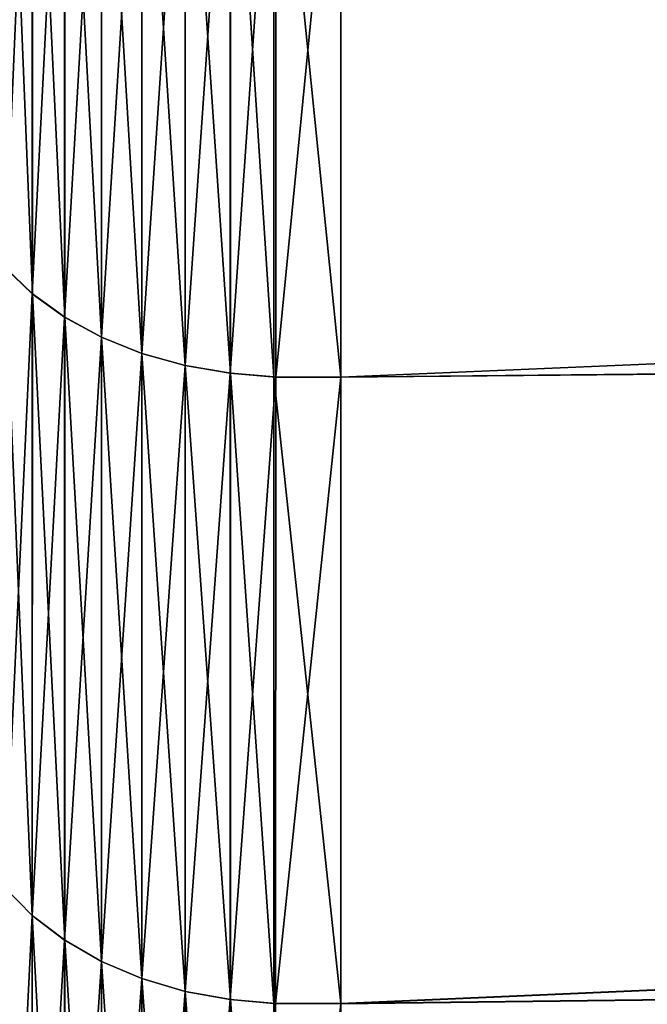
# Model space of a CAD drawing. Header units: metres. Extents: x -2 to 78, y -85 to 85.
# Tile 130 of 256: x 13.059 to 13.628, y -48.398 to -47.506. Entities that reach past the tile are written whole.
import ezdxf

# ---------------------------------------------------------------- set-up
doc = ezdxf.new("R2010")
doc.units = ezdxf.units.M
doc.layers.add('solid_20004802', color=7, linetype='CONTINUOUS')

msp = doc.modelspace()

# ---------------------------------------------------------------- linework, layer by layer
at = {"layer": 'solid_20004802'}
for points in [[(13.35, -47.829685, 9.954068), (29.969557, -47.674324, 9.475019), (29.961304, -47.12019, 10.00983)], [(13.35, -47.228287, 10.514037), (13.35, -47.829685, 9.954068), (29.961304, -47.12019, 10.00983)], [(29.961304, -47.12019, -10.00983), (13.35, -47.829617, -9.954025), (13.35, -47.228218, -10.513987)], [(29.961304, -47.12019, -10.00983), (29.969557, -47.674324, -9.475019), (13.35, -47.829617, -9.954025)], [(13.07049, -47.157398, 10.433353), (13.045641, -47.13493, 10.407754), (13.045645, -47.730244, 9.853454)], [(13.07067, -47.754124, -9.877584), (13.045821, -47.73019, -9.853348), (13.045827, -47.134872, -10.407645)], [(13.070676, -47.157341, -10.433245), (13.07067, -47.754124, -9.877584), (13.045827, -47.134872, -10.407645)], [(13.070494, -47.754177, 9.87769), (13.07049, -47.157398, 10.433353), (13.045645, -47.730244, 9.853454)], [(13.099869, -47.177345, 10.456083), (13.07049, -47.157398, 10.433353), (13.070494, -47.754177, 9.87769)], [(13.10005, -47.775375, -9.899103), (13.07067, -47.754124, -9.877584), (13.070676, -47.157341, -10.433245)], [(13.100056, -47.177292, -10.455974), (13.10005, -47.775375, -9.899103), (13.070676, -47.157341, -10.433245)], [(13.099873, -47.775425, 9.899209), (13.099869, -47.177345, 10.456083), (13.070494, -47.754177, 9.87769)], [(13.133197, -47.194382, 10.475492), (13.099869, -47.177345, 10.456083), (13.099873, -47.775425, 9.899209)], [(13.133378, -47.793522, -9.917479), (13.10005, -47.775375, -9.899103), (13.100056, -47.177292, -10.455974)], [(13.133384, -47.194328, -10.475383), (13.133378, -47.793522, -9.917479), (13.100056, -47.177292, -10.455974)], [(13.133202, -47.793571, 9.917584), (13.133197, -47.194382, 10.475492), (13.099873, -47.775425, 9.899209)], [(13.169817, -47.208168, 10.491198), (13.133197, -47.194382, 10.475492), (13.133202, -47.793571, 9.917584)], [(13.169998, -47.808205, -9.932347), (13.133378, -47.793522, -9.917479), (13.133384, -47.194328, -10.475383)], [(13.170004, -47.208111, -10.491089), (13.169998, -47.808205, -9.932347), (13.133384, -47.194328, -10.475383)], [(13.169821, -47.808258, 9.932453), (13.169817, -47.208168, 10.491198), (13.133202, -47.793571, 9.917584)], [(13.209004, -47.21843, 10.502891), (13.169817, -47.208168, 10.491198), (13.169821, -47.808258, 9.932453)], [(13.209187, -47.819134, -9.943417), (13.169998, -47.808205, -9.932347), (13.170004, -47.208111, -10.491089)], [(13.209192, -47.218372, -10.50278), (13.209187, -47.819134, -9.943417), (13.170004, -47.208111, -10.491089)], [(13.209009, -47.819187, 9.943523), (13.209004, -47.21843, 10.502891), (13.169821, -47.808258, 9.932453)], [(13.209009, -47.819187, 9.943523), (13.249987, -47.224953, 10.510352), (13.209004, -47.21843, 10.502891)], [(13.209192, -47.218372, -10.50278), (13.250169, -47.826099, -9.950466), (13.209187, -47.819134, -9.943417)], [(13.209192, -47.218372, -10.50278), (13.250175, -47.224911, -10.510226), (13.250169, -47.826099, -9.950466)], [(13.209009, -47.819187, 9.943523), (13.24999, -47.826134, 9.95059), (13.249987, -47.224953, 10.510352)], [(13.249987, -47.224953, 10.510352), (13.24999, -47.826134, 9.95059), (13.291217, -47.228176, 10.514123)], [(13.24999, -47.826134, 9.95059), (13.291117, -47.829578, 9.954162), (13.291217, -47.228176, 10.514123)], [(13.250169, -47.826099, -9.950466), (13.250175, -47.224911, -10.510226), (13.289532, -47.82954, -9.954068)], [(13.250175, -47.224911, -10.510226), (13.289532, -47.22813, -10.514033), (13.289532, -47.82954, -9.954068)], [(13.289532, -47.22813, -10.514033), (13.35, -47.228218, -10.513987), (13.35, -47.829617, -9.954025)], [(13.289532, -47.22813, -10.514033), (13.35, -47.829617, -9.954025), (13.289532, -47.82954, -9.954068)], [(13.291117, -47.829578, 9.954162), (13.35, -47.228287, 10.514037), (13.291217, -47.228176, 10.514123)], [(13.291117, -47.829578, 9.954162), (13.35, -47.829685, 9.954068), (13.35, -47.228287, 10.514037)], [(13.35, -48.397167, 9.359755), (29.977705, -48.196865, 8.909909), (29.969557, -47.674324, 9.475019)], [(13.35, -47.829685, 9.954068), (13.35, -48.397167, 9.359755), (29.969557, -47.674324, 9.475019)], [(29.969557, -47.674324, -9.475019), (13.35, -48.397099, -9.35972), (13.35, -47.829617, -9.954025)], [(29.969557, -47.674324, -9.475019), (29.977705, -48.196865, -8.909909), (13.35, -48.397099, -9.35972)], [(13.070494, -47.754177, 9.87769), (13.045645, -47.730244, 9.853454), (13.04565, -48.291985, 9.265157)], [(13.070664, -48.317253, -9.287844), (13.045815, -48.291939, -9.265054), (13.045821, -47.73019, -9.853348)], [(13.07067, -47.754124, -9.877584), (13.070664, -48.317253, -9.287844), (13.045821, -47.73019, -9.853348)], [(13.070498, -48.317303, 9.287946), (13.070494, -47.754177, 9.87769), (13.04565, -48.291985, 9.265157)], [(13.099873, -47.775425, 9.899209), (13.070494, -47.754177, 9.87769), (13.070498, -48.317303, 9.287946)], [(13.100043, -48.339729, -9.308077), (13.070664, -48.317253, -9.287844), (13.07067, -47.754124, -9.877584)], [(13.10005, -47.775375, -9.899103), (13.100043, -48.339729, -9.308077), (13.07067, -47.754124, -9.877584)], [(13.099877, -48.339779, 9.30818), (13.099873, -47.775425, 9.899209), (13.070498, -48.317303, 9.287946)], [(13.133202, -47.793571, 9.917584), (13.099873, -47.775425, 9.899209), (13.099877, -48.339779, 9.30818)], [(13.133372, -48.358921, -9.325356), (13.100043, -48.339729, -9.308077), (13.10005, -47.775375, -9.899103)], [(13.133378, -47.793522, -9.917479), (13.133372, -48.358921, -9.325356), (13.10005, -47.775375, -9.899103)], [(13.133205, -48.358971, 9.325459), (13.133202, -47.793571, 9.917584), (13.099877, -48.339779, 9.30818)], [(13.169821, -47.808258, 9.932453), (13.133202, -47.793571, 9.917584), (13.133205, -48.358971, 9.325459)], [(13.169992, -48.374454, -9.339336), (13.133372, -48.358921, -9.325356), (13.133378, -47.793522, -9.917479)], [(13.169998, -47.808205, -9.932347), (13.169992, -48.374454, -9.339336), (13.133378, -47.793522, -9.917479)], [(13.169826, -48.374504, 9.339439), (13.169821, -47.808258, 9.932453), (13.133205, -48.358971, 9.325459)], [(13.209009, -47.819187, 9.943523), (13.169821, -47.808258, 9.932453), (13.169826, -48.374504, 9.339439)], [(13.209181, -48.386017, -9.349745), (13.169992, -48.374454, -9.339336), (13.169998, -47.808205, -9.932347)], [(13.209187, -47.819134, -9.943417), (13.209181, -48.386017, -9.349745), (13.169998, -47.808205, -9.932347)], [(13.209014, -48.386066, 9.349849), (13.209009, -47.819187, 9.943523), (13.169826, -48.374504, 9.339439)], [(13.209014, -48.386066, 9.349849), (13.24999, -47.826134, 9.95059), (13.209009, -47.819187, 9.943523)], [(13.209014, -48.386066, 9.349849), (13.249995, -48.393414, 9.356496), (13.24999, -47.826134, 9.95059)], [(13.209187, -47.819134, -9.943417), (13.250162, -48.393379, -9.356374), (13.209181, -48.386017, -9.349745)], [(13.209187, -47.819134, -9.943417), (13.250169, -47.826099, -9.950466), (13.250162, -48.393379, -9.356374)], [(13.24999, -47.826134, 9.95059), (13.249995, -48.393414, 9.356496), (13.291117, -47.829578, 9.954162)], [(13.250162, -48.393379, -9.356374), (13.250169, -47.826099, -9.950466), (13.289533, -48.397038, -9.359757)], [(13.250169, -47.826099, -9.950466), (13.289532, -47.82954, -9.954068), (13.289533, -48.397038, -9.359757)], [(13.249995, -48.393414, 9.356496), (13.291012, -48.397064, 9.359856), (13.291117, -47.829578, 9.954162)], [(13.289532, -47.82954, -9.954068), (13.35, -47.829617, -9.954025), (13.35, -48.397099, -9.35972)], [(13.289532, -47.82954, -9.954068), (13.35, -48.397099, -9.35972), (13.289533, -48.397038, -9.359757)], [(13.291012, -48.397064, 9.359856), (13.35, -47.829685, 9.954068), (13.291117, -47.829578, 9.954162)], [(13.291012, -48.397064, 9.359856), (13.35, -48.397167, 9.359755), (13.35, -47.829685, 9.954068)], [(13.35, -48.928776, 8.733148), (29.985601, -48.686501, 8.315975), (29.977705, -48.196865, 8.909909)], [(13.35, -48.397167, 9.359755), (13.35, -48.928776, 8.733148), (29.977705, -48.196865, 8.909909)], [(29.977705, -48.196865, -8.909909), (13.35, -48.928711, -8.73312), (13.35, -48.397099, -9.35972)], [(29.977705, -48.196865, -8.909909), (29.985601, -48.686501, -8.315975), (13.35, -48.928711, -8.73312)], [(13.070498, -48.317303, 9.287946), (13.04565, -48.291985, 9.265157), (13.045655, -48.818218, 8.644892)], [(13.070659, -48.844784, -8.666057), (13.045809, -48.818172, -8.644793), (13.045815, -48.291939, -9.265054)], [(13.070664, -48.317253, -9.287844), (13.070659, -48.844784, -8.666057), (13.045815, -48.291939, -9.265054)], [(13.070503, -48.84483, 8.666156), (13.070498, -48.317303, 9.287946), (13.045655, -48.818218, 8.644892)], [(13.099877, -48.339779, 9.30818), (13.070498, -48.317303, 9.287946), (13.070503, -48.84483, 8.666156)], [(13.100038, -48.868408, -8.684936), (13.070659, -48.844784, -8.666057), (13.070664, -48.317253, -9.287844)], [(13.100043, -48.339729, -9.308077), (13.100038, -48.868408, -8.684936), (13.070664, -48.317253, -9.287844)], [(13.099882, -48.868454, 8.685036), (13.099877, -48.339779, 9.30818), (13.070503, -48.84483, 8.666156)], [(13.133205, -48.358971, 9.325459), (13.099877, -48.339779, 9.30818), (13.099882, -48.868454, 8.685036)], [(13.133367, -48.888584, -8.701056), (13.100038, -48.868408, -8.684936), (13.100043, -48.339729, -9.308077)], [(13.133372, -48.358921, -9.325356), (13.133367, -48.888584, -8.701056), (13.100043, -48.339729, -9.308077)], [(13.133211, -48.88863, 8.701158), (13.133205, -48.358971, 9.325459), (13.099882, -48.868454, 8.685036)], [(13.169826, -48.374504, 9.339439), (13.133205, -48.358971, 9.325459), (13.133211, -48.88863, 8.701158)], [(13.169987, -48.904907, -8.714102), (13.133367, -48.888584, -8.701056), (13.133372, -48.358921, -9.325356)], [(13.169992, -48.374454, -9.339336), (13.169987, -48.904907, -8.714102), (13.133372, -48.358921, -9.325356)], [(13.16983, -48.904957, 8.714202), (13.169826, -48.374504, 9.339439), (13.133211, -48.88863, 8.701158)], [(13.209014, -48.386066, 9.349849), (13.169826, -48.374504, 9.339439), (13.16983, -48.904957, 8.714202)], [(13.209174, -48.917061, -8.723814), (13.169987, -48.904907, -8.714102), (13.169992, -48.374454, -9.339336)], [(13.209181, -48.386017, -9.349745), (13.209174, -48.917061, -8.723814), (13.169992, -48.374454, -9.339336)], [(13.209019, -48.917107, 8.723914), (13.209014, -48.386066, 9.349849), (13.16983, -48.904957, 8.714202)], [(13.209019, -48.917107, 8.723914), (13.249995, -48.393414, 9.356496), (13.209014, -48.386066, 9.349849)], [(13.209181, -48.386017, -9.349745), (13.250156, -48.924805, -8.729999), (13.209174, -48.917061, -8.723814)], [(13.209181, -48.386017, -9.349745), (13.250162, -48.393379, -9.356374), (13.250156, -48.924805, -8.729999)], [(13.209019, -48.917107, 8.723914), (13.25, -48.924835, 8.730119), (13.249995, -48.393414, 9.356496)], [(13.249995, -48.393414, 9.356496), (13.25, -48.924835, 8.730119), (13.291012, -48.397064, 9.359856)], [(13.25, -48.924835, 8.730119), (13.290901, -48.928677, 8.733255), (13.291012, -48.397064, 9.359856)], [(13.250156, -48.924805, -8.729999), (13.250162, -48.393379, -9.356374), (13.289532, -48.928658, -8.733151)], [(13.250162, -48.393379, -9.356374), (13.289533, -48.397038, -9.359757), (13.289532, -48.928658, -8.733151)], [(13.289533, -48.397038, -9.359757), (13.35, -48.928711, -8.73312), (13.289532, -48.928658, -8.733151)], [(13.289533, -48.397038, -9.359757), (13.35, -48.397099, -9.35972), (13.35, -48.928711, -8.73312)], [(13.290901, -48.928677, 8.733255), (13.35, -48.397167, 9.359755), (13.291012, -48.397064, 9.359856)], [(13.290901, -48.928677, 8.733255), (13.35, -48.928776, 8.733148), (13.35, -48.397167, 9.359755)]]:
    msp.add_3dface(points, dxfattribs=at)

doc.saveas('drawing.dxf')
